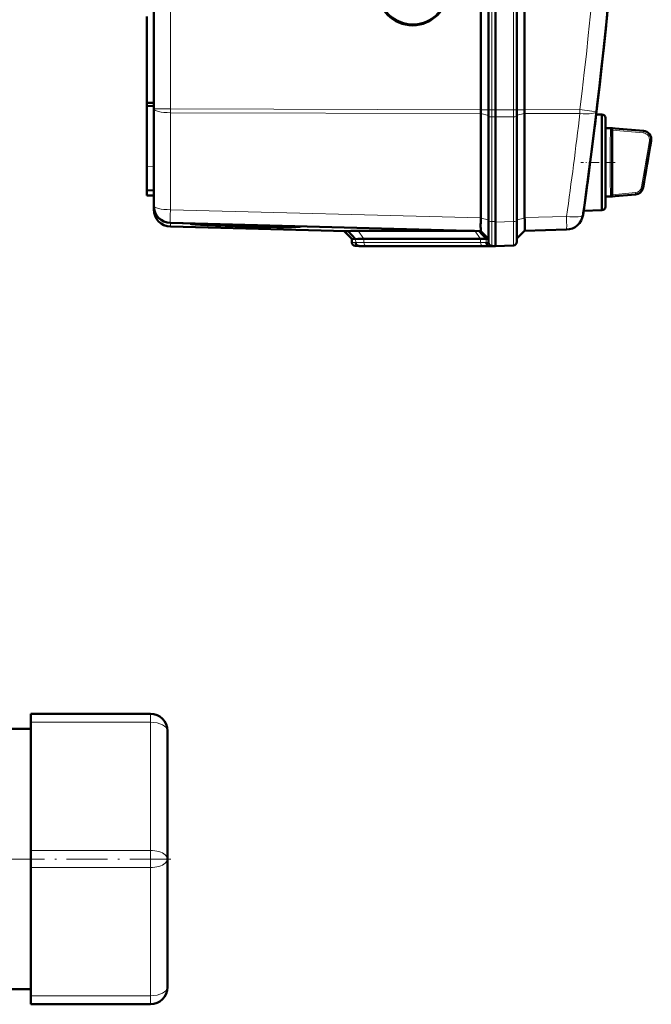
# Model space of a CAD drawing. Extents: x -1438 to 1837, y -1771 to 755.
# Tile 13 of 95: x 429 to 613, y -1771 to -1483. Entities that reach past the tile are written whole.
import ezdxf

# ---------------------------------------------------------------- set-up
doc = ezdxf.new("R2010")
doc.units = 0
doc.linetypes.add('DASHDOT', pattern=[18.5, 12, -3, 0.5, -3])

msp = doc.modelspace()

# ---------------------------------------------------------------- linework, layer by layer
at = {"color": 7, "lineweight": 50}
for p, q in [((467.79, -1509.54), (467.79, -1162.05)), ((563.49, -1509.82), (563.49, -1161.78)), ((565.79, -1161.77), (565.79, -1509.83)), ((567.79, -1161.77), (567.79, -1509.83)), ((574.04, -1509.83), (574.04, -1161.77)), ((576.33, -1509.8), (576.33, -1161.79)), ((567.79, -1176.76), (567.79, -1489.56)), ((465.79, -1507.75), (465.79, -1482.48)), ((567.79, -1509.83), (567.79, -1489.56)), ((465.79, -1507.75), (467.79, -1507.78)), ((465.79, -1507.75), (465.79, -1508.7)), ((465.79, -1508.7), (465.79, -1526.33)), ((465.79, -1508.7), (467.79, -1508.79)), ((467.79, -1537.91), (467.79, -1509.54)), ((563.49, -1510.94), (563.49, -1541.41)), ((565.79, -1509.83), (565.79, -1511.68)), ((565.79, -1511.68), (565.79, -1542.25)), ((567.79, -1509.83), (567.79, -1511.91)), ((567.79, -1509.83), (567.79, -1511.91)), ((567.79, -1511.91), (567.79, -1542.68)), ((567.79, -1511.91), (567.79, -1542.48)), ((574.04, -1509.83), (574.04, -1511.64)), ((574.04, -1511.64), (574.04, -1542.27)), ((576.33, -1510.93), (576.33, -1510.9)), ((576.33, -1510.93), (576.33, -1541.3)), ((598.97, -1511.19), (597.27, -1511.15)), ((598.97, -1525.19), (598.97, -1511.19)), ((596.93, -1513.94), (596.81, -1514.95)), ((599.97, -1512.19), (599.97, -1525.19)), ((599.97, -1515.19), (599.97, -1512.19)), ((599.97, -1515.19), (601.99, -1515.19)), ((601.98, -1515.75), (601.99, -1515.8)), ((602.82, -1515.27), (601.99, -1515.19)), ((602.82, -1515.27), (601.99, -1515.19)), ((601.99, -1515.8), (601.99, -1515.81)), ((601.99, -1515.81), (601.99, -1534.58)), ((602.82, -1515.27), (611.13, -1515.99)), ((465.79, -1533.33), (465.79, -1526.33)), ((598.97, -1534.96), (598.97, -1525.19)), ((599.97, -1525.19), (599.97, -1538.19)), ((465.79, -1534.83), (465.79, -1533.33)), ((467.79, -1533.4), (465.79, -1533.33)), ((465.79, -1534.83), (467.79, -1534.9)), ((598.97, -1539.19), (598.97, -1534.96)), ((608.79, -1534.6), (602.82, -1535.12)), ((599.97, -1535.19), (601.99, -1535.19)), ((599.97, -1538.19), (599.97, -1535.19)), ((602.82, -1535.12), (601.99, -1535.19)), ((467.79, -1538.96), (467.79, -1537.92)), ((593.5, -1540.07), (593.47, -1540.25)), ((598.97, -1539.19), (593.6, -1539.33)), ((563.49, -1545.29), (472.66, -1542.91)), ((476.23, -1543), (476.35, -1543)), ((478.49, -1543.1), (480.2, -1543.14)), ((480.21, -1543.17), (478.49, -1543.12)), ((480.2, -1543.14), (480.2, -1543.1)), ((563.49, -1541.5), (563.48, -1542.36)), ((563.49, -1541.5), (563.49, -1541.41)), ((565.79, -1542.25), (565.79, -1548.61)), ((567.79, -1542.48), (567.79, -1542.67)), ((567.79, -1549.65), (567.79, -1542.68)), ((574.04, -1548.46), (574.04, -1542.27)), ((524.1, -1545.3), (472.66, -1543.95)), ((509.08, -1543.91), (509.09, -1543.86)), ((525.79, -1547.59), (523.49, -1545.29)), ((526.87, -1547.61), (524.73, -1545.27)), ((527.65, -1545.24), (561.64, -1545.24)), ((565.08, -1547.57), (562.98, -1545.27)), ((563.49, -1545.28), (565.79, -1547.59)), ((576.33, -1545.17), (574.04, -1547.46)), ((588.61, -1544.85), (576.33, -1545.17)), ((525.79, -1548.61), (525.79, -1547.59)), ((526.87, -1547.61), (525.79, -1547.59)), ((563.45, -1547.59), (529.31, -1547.59)), ((565.79, -1547.59), (565.08, -1547.57)), ((527.79, -1549.65), (526.76, -1549.61)), ((528.7, -1549.67), (527.76, -1549.64)), ((528.7, -1549.67), (527.79, -1549.65)), ((564.86, -1549.65), (530.72, -1549.65)), ((564.86, -1549.65), (530.72, -1549.65)), ((566.9, -1549.62), (565.96, -1549.59)), ((566.76, -1549.61), (567.79, -1549.65)), ((567.79, -1549.65), (566.88, -1549.67)), ((567.79, -1549.65), (566.9, -1549.62)), ((573.07, -1549.46), (567.79, -1549.65)), ((567.79, -1549.65), (567.79, -1549.65)), ((431.79, -1688.95), (431.79, -1686.45)), ((431.79, -1686.45), (466.79, -1686.45)), ((431.79, -1688.95), (431.79, -1726.45)), ((416.79, -1690.9), (431.79, -1690.9)), ((471.79, -1728.95), (471.79, -1691.45)), ((431.79, -1731.45), (431.79, -1726.45)), ((471.79, -1728.95), (471.79, -1766.45)), ((431.79, -1731.45), (431.79, -1768.95)), ((416.79, -1767), (431.79, -1767)), ((431.79, -1771.45), (431.79, -1768.95)), ((431.79, -1771.45), (466.79, -1771.45))]:
    msp.add_line(p, q, dxfattribs=at)
at = {"color": 7, "lineweight": 18}
for p, q in [((472.66, -1509.54), (472.66, -1162.05)), ((566.76, -1161.77), (566.76, -1509.83)), ((573.07, -1509.83), (573.07, -1161.77)), ((472.66, -1509.54), (467.79, -1509.54)), ((472.66, -1509.54), (563.49, -1509.82)), ((472.66, -1509.54), (472.66, -1510.67)), ((563.49, -1510.94), (472.66, -1510.67)), ((472.66, -1539.03), (472.66, -1510.67)), ((563.49, -1509.83), (565.79, -1509.83)), ((563.49, -1510.93), (565.79, -1511.44)), ((566.76, -1509.83), (565.79, -1509.83)), ((566.76, -1509.83), (566.76, -1511.9)), ((567.79, -1509.83), (566.76, -1509.83)), ((566.76, -1511.9), (566.76, -1542.47)), ((566.76, -1511.9), (567.79, -1511.91)), ((573.07, -1509.83), (567.79, -1509.83)), ((573.07, -1511.87), (567.79, -1511.91)), ((573.07, -1509.83), (573.07, -1511.87)), ((573.07, -1509.83), (574.04, -1509.83)), ((573.07, -1511.87), (573.07, -1542.49)), ((576.33, -1509.83), (574.04, -1509.83)), ((576.33, -1510.9), (574.04, -1511.42)), ((576.33, -1509.8), (592.53, -1509.75)), ((592.53, -1510.88), (576.33, -1510.93)), ((596.93, -1513.94), (596.93, -1513.94)), ((596.8, -1514.96), (596.81, -1514.95)), ((601.47, -1515.66), (601.48, -1515.43)), ((601.48, -1515.43), (601.49, -1515.34)), ((601.49, -1515.34), (601.5, -1515.27)), ((601.99, -1515.75), (611.06, -1516.57)), ((602.01, -1515.25), (611.11, -1516.07)), ((611.06, -1516.57), (611.11, -1516.07)), ((613.34, -1518.97), (612.85, -1518.89)), ((465.79, -1526.33), (467.79, -1526.4)), ((601.45, -1534.42), (601.44, -1534.03)), ((601.49, -1535.05), (601.48, -1534.96)), ((608.75, -1534.03), (601.99, -1534.64)), ((608.79, -1534.53), (602.01, -1535.14)), ((608.79, -1534.53), (608.75, -1534.03)), ((610.54, -1532.38), (611.03, -1532.47)), ((601.5, -1535.11), (601.49, -1535.05)), ((472.66, -1539.03), (563.49, -1541.41)), ((593.49, -1540.08), (593.5, -1540.07)), ((472.66, -1543.95), (472.66, -1542.91)), ((563.49, -1541.5), (565.79, -1542.02)), ((566.76, -1542.47), (566.76, -1549.61)), ((567.79, -1542.48), (566.76, -1542.47)), ((567.79, -1542.68), (573.07, -1542.49)), ((576.33, -1541.47), (574.04, -1541.99)), ((576.33, -1541.3), (588.61, -1540.98)), ((529.31, -1547.59), (527.65, -1545.24)), ((563.45, -1547.59), (561.79, -1545.24)), ((526.88, -1548.64), (525.79, -1548.61)), ((526.88, -1548.64), (526.87, -1547.61)), ((529.31, -1548.61), (529.31, -1547.59)), ((563.45, -1548.61), (529.31, -1548.61)), ((563.45, -1548.61), (563.45, -1547.59)), ((565.08, -1548.59), (565.08, -1547.57)), ((565.79, -1548.61), (565.08, -1548.59)), ((527.76, -1549.64), (526.76, -1549.61)), ((564.13, -1549.61), (529.99, -1549.61)), ((566.76, -1549.61), (565.96, -1549.59)), ((566.88, -1549.67), (566.88, -1549.62)), ((466.79, -1688.95), (466.79, -1686.45)), ((431.79, -1688.95), (466.79, -1688.95)), ((466.79, -1726.45), (466.79, -1688.95)), ((431.79, -1726.45), (466.79, -1726.45)), ((466.79, -1731.45), (466.79, -1726.45)), ((431.79, -1731.45), (466.79, -1731.45)), ((466.79, -1731.45), (466.79, -1768.95)), ((431.79, -1768.95), (466.79, -1768.95)), ((466.79, -1771.45), (466.79, -1768.95))]:
    msp.add_line(p, q, dxfattribs=at)
at = {"color": 7, "linetype": 'DASHDOT', "lineweight": 18, "ltscale": 0.252676}
msp.add_line((602.86, -1525.19), (592.76, -1525.19), dxfattribs=at)
at = {"color": 7, "linetype": 'DASHDOT', "lineweight": 18}
msp.add_line((472.79, -1728.95), (-199.21, -1728.95), dxfattribs=at)
at = {"color": 7, "lineweight": 18}
for points in [[(592.53, -1509.75), (595.97, -1510.17), (597.32, -1510.34), (597.36, -1510.35), (597.36, -1510.35)], [(601.86, -1525.19), (601.87, -1520.78), (601.92, -1517.57), (601.97, -1516.14), (601.99, -1515.81)], [(613.34, -1518.97), (613.38, -1518.56), (613.34, -1518.15), (613.24, -1517.75), (613.08, -1517.38), (612.85, -1517.03), (612.57, -1516.72), (612.25, -1516.47), (611.88, -1516.27), (611.49, -1516.14), (611.11, -1516.07)], [(601.99, -1534.58), (601.97, -1534.25), (601.92, -1532.78), (601.86, -1526.81), (601.86, -1525.19)], [(611.03, -1532.47), (611.03, -1532.54), (611.03, -1532.55), (611.03, -1532.55), (611.03, -1532.55)], [(573.07, -1542.49), (573.08, -1547.54), (573.07, -1549.4), (573.07, -1549.46), (573.07, -1549.46)]]:
    msp.add_lwpolyline(points, dxfattribs=at)
at = {"color": 7, "lineweight": 50}
for points in [[(602.01, -1515.25), (602.01, -1515.25), (602.01, -1515.25), (601.96, -1515.26), (601.5, -1515.27)], [(601.5, -1535.11), (601.94, -1535.13), (602, -1535.13), (602.01, -1535.14), (602.01, -1535.14), (602.01, -1535.14)], [(576.33, -1545.17), (576.33, -1545.17), (576.34, -1545.15), (576.36, -1545.07), (576.39, -1544.33), (576.35, -1541.94), (576.33, -1541.47)], [(563.47, -1544.99), (563.48, -1545.26), (563.49, -1545.28), (563.49, -1545.28)]]:
    msp.add_lwpolyline(points, dxfattribs=at)
for centre, radius, start, end in [((-858.99, -1335.8), 1466.77, 351.97557, 8.02443), ((-858.98, -1335.79), 1466.77, 353.02402, 6.97598), ((543.61, -1474.81), 10.06, 183.0071, 249.4136), ((543.61, -1474.81), 10.06, 249.4231, 326.8509), ((598.97, -1512.19), 1, 360, 90), ((-858.98, -1335.79), 1466.77, 351.99436, 352.98416), ((601.5, -1515.68), 0.404, 68.1311, 90.6343), ((601.44, -1515.8), 0.54, 28.9625, 66.8421), ((601.42, -1515.82), 0.568, 7.3684, 29.9976), ((610.91, -1518.48), 2.5, 350.7584, 84.9846), ((-194.34, -1387.49), 818.33, 349.78982, 350.76058), ((601.42, -1534.57), 0.573, 311.1765, 330.2896), ((601.42, -1534.57), 0.569, 329.9504, 352.5335), ((601.48, -1534.58), 0.512, 352.7968, 0.0487), ((608.57, -1532.11), 2.5, 275.0096, 349.7884), ((601.5, -1534.71), 0.405, 269.2718, 291.8375), ((601.47, -1534.63), 0.496, 292.2385, 311.349), ((472.79, -1537.91), 5, 180, 268.5), ((472.79, -1538.96), 5, 180, 268.5), ((588.47, -1539.85), 5, 271.5, 351.9756), ((598.97, -1538.19), 1, 270, 0), ((478.64, -1543.4), 0.335, 96.098, 116.6611), ((480.35, -1543.44), 0.328, 94.8324, 116.5026), ((525.35, -1564.43), 19.17, 91.8477, 93.7257), ((527.29, -1645.16), 99.92, 89.7954, 91.4664), ((526.79, -1548.61), 1, 179.9996, 268.0001), ((529.01, -1630.12), 82.54, 89.7929, 91.4806), ((563.64, -1490.83), 56.75, 269.8016, 271.4475), ((566.79, -1548.61), 1, 180, 268), ((573.04, -1548.46), 1, 272, 360), ((530.47, -1617.39), 67.74, 89.7898, 91.498), ((565.11, -1477.93), 71.72, 269.8052, 271.4364), ((565.11, -1617.22), 67.57, 88.5012, 90.2139), ((466.79, -1691.45), 5, 0, 90), ((466.79, -1766.45), 5, 270, 360)]:
    msp.add_arc(centre, radius, start, end, dxfattribs=at)
at = {"color": 7, "lineweight": 18}
for centre, radius, start, end in [((-858.89, -1335.8), 1461.81, 353.16554, 6.83446), ((-858.87, -1336.92), 1461.78, 351.97558, 353.16537), ((750.13, -1520.4), 148.74, 178.444, 179.3011), ((639.45, -1517.44), 38.03, 177.3237, 178.3752), ((610.88, -1518.55), 1.99, 37.688, 84.7251), ((611.53, -1516.12), 0.424, 162.1119, 172.8479), ((610.88, -1518.55), 2, 14.0196, 37.6456), ((1107.51, -1524.79), 506.16, 179.2968, 180.0452), ((-194.34, -1387.49), 817.82, 349.7955, 350.75407), ((-194.34, -1387.49), 818.32, 349.79549, 350.75407), ((610.86, -1518.57), 2.01, 350.5978, 14.326), ((613.64, -1519.03), 0.296, 151.7104, 170.1156), ((1110.83, -1525.51), 509.47, 179.9645, 180.7079), ((750.54, -1529.96), 149.15, 180.707, 181.5619), ((617.43, -1533.93), 15.98, 181.7381, 183.6932), ((608.56, -1532.03), 2.01, 275.394, 350.0546), ((608.56, -1532.03), 2.51, 275.2859, 349.939), ((609.1, -1534.57), 0.314, 172.3323, 185.4928), ((529.01, -1630.71), 82.1, 89.7918, 91.4868), ((563.64, -1491.34), 57.28, 269.8046, 271.4381), ((529.71, -1624.57), 74.96, 89.7903, 91.4949), ((564.35, -1485.11), 64.5, 269.8063, 271.4331)]:
    msp.add_arc(centre, radius, start, end, dxfattribs=at)
at = {"color": 7, "lineweight": 50}
for centre, major_axis, ratio, start_param, end_param in [((543.54, -1474.81), (0, 10.3), 0.999657, 4.712389, 10.995574), ((563.62, -1509.82), (-0.01, -5), 0.026177, 4.712467, 4.715033), ((563.62, -1509.82), (0.01, 5), 0.026177, 1.57344, 1.797689), ((576.2, -1509.8), (-0.01, 5), 0.026177, 4.490592, 4.712311), ((601.99, -1525.2), (0, 10.01), 0.017446, 6.177853, 6.281655), ((601.99, -1525.18), (0, 10.01), 0.017447, 3.143123, 3.246931), ((494.64, -1543.53), (16.15, -0.42), 0.026181, 3.171524, 6.284941), ((494.64, -1543.53), (-14.44, 0.38), 0.026181, 0.039878, 1.656365), ((494.64, -1543.53), (12.78, -0.33), 0.026181, 3.140294, 6.284941), ((494.64, -1543.53), (12.78, -0.33), 0.026181, 2.986226, 3.13929), ((494.64, -1543.5), (-12.77, 0.33), 0.008724, 6.127951, 6.129122), ((563.62, -1540.29), (-0.13, -5), 0.020818, 5.141188, 5.611027), ((576.2, -1540.18), (-0.13, 5), 0.020818, 4.449362, 4.484951), ((494.64, -1543.53), (-14.44, 0.38), 0.026181, 1.656365, 3.134585), ((499.35, -1543.65), (8.06, -0.22), 0.032897, 0.002226, 0.195742), ((494.64, -1543.5), (14.45, -0.38), 0.008724, 0.135897, 0.136723), ((494.64, -1543.53), (-14.44, 0.38), 0.026181, 3.137143, 3.272853), ((500.49, -1543.68), (10.3, -0.28), 0.032776, 0.002254, 0.154137), ((563.63, -1540.29), (-0.13, -5), 0.020818, 5.611027, 5.937635), ((527.79, -1548.64), (0, -1), 0.910082, 4.712394, 6.248285), ((565.99, -1548.59), (0, -1), 0.910127, 4.712398, 6.248279)]:
    msp.add_ellipse(centre, major_axis=major_axis, ratio=ratio, start_param=start_param, end_param=end_param, dxfattribs=at)
at = {"color": 7, "lineweight": 18}
for centre, major_axis, ratio, start_param, end_param in [((472.79, -1509.54), (5, 0), 0.224951, 3.141593, 4.686209), ((566.79, -1511.68), (-1, 0), 0.224951, 0, 1.53589), ((573.04, -1511.64), (-1, 0), 0.224951, 1.605703, 3.141593), ((592.4, -1509.75), (-0.01, 5), 0.026177, 4.485496, 4.712311), ((592.4, -1509.75), (4.96, -0.59), 0.220468, 4.765165, 6.283185), ((472.79, -1537.91), (5, 0), 0.224951, 3.141593, 4.686209), ((472.79, -1537.91), (0.13, 5), 0.020818, 1.798234, 3.141593), ((588.47, -1539.85), (4.95, -0.7), 0.219379, 4.769732, 6.283185), ((566.79, -1542.25), (-1, 0), 0.224951, 0, 1.53589), ((573.04, -1542.27), (1, 0), 0.224951, 4.747296, 6.283185), ((588.47, -1539.85), (-0.13, 5), 0.020818, 3.141593, 4.484951), ((530.01, -1548.61), (0, 1), 0.707107, 1.570796, 3.106686), ((564.15, -1548.61), (0, 1), 0.707107, 1.570796, 3.106686), ((466.79, -1691.45), (5, 0), 0.5, 0, 1.570796), ((466.79, -1728.95), (5, 0), 0.5, 4.712389, 7.853982), ((466.79, -1766.45), (5, 0), 0.5, 4.712389, 6.283185)]:
    msp.add_ellipse(centre, major_axis=major_axis, ratio=ratio, start_param=start_param, end_param=end_param, dxfattribs=at)

doc.saveas('drawing.dxf')
